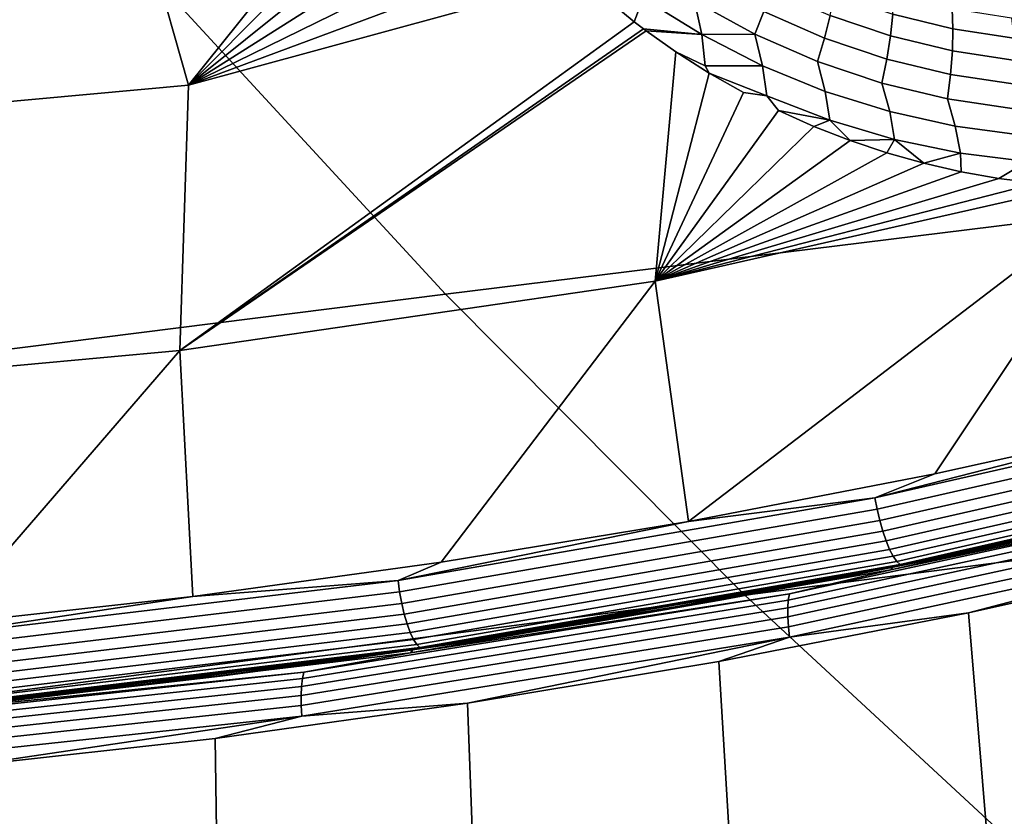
# Model space of a CAD drawing. Header units: metres. Extents: x -240 to 45, y -77 to 27.
# Tile 83 of 256: x -214.96 to -213.41, y -15.11 to -13.86. Entities that reach past the tile are written whole.
import ezdxf

# ---------------------------------------------------------------- set-up
doc = ezdxf.new("R2010")
doc.units = ezdxf.units.M
doc.layers.add('solid_102011X2', color=7, linetype='CONTINUOUS')

msp = doc.modelspace()

# ---------------------------------------------------------------- linework, layer by layer
at = {"layer": 'solid_102011X2'}
for points in [[(-215.183792, -13.279045, 303.423645), (-216.585831, -13.440899, 301.775146), (-216.139908, -13.962854, 301.456696), (-214.745468, -13.794402, 303.105927)], [(-214.355545, -13.442172, 271.914398), (-214.322571, -13.497551, 271.900574), (-214.694046, -13.960658, 271.941467), (-214.807892, -13.558093, 272.023468)], [(-214.298111, -13.514721, 271.89212), (-214.287048, -13.551608, 271.88562), (-214.694046, -13.960658, 271.941467), (-214.322571, -13.497551, 271.900574)], [(-214.287048, -13.551608, 271.88562), (-214.249191, -13.603918, 271.86972), (-214.694046, -13.960658, 271.941467)], [(-215.295044, -13.60066, 272.146851), (-214.807892, -13.558093, 272.023468), (-214.694046, -13.960658, 271.941467), (-215.398056, -14.024784, 272.119141)], [(-214.249191, -13.603918, 271.86972), (-214.209274, -13.654086, 271.852997), (-214.694046, -13.960658, 271.941467)], [(-213.342484, -13.628286, 304.745941), (-214.745468, -13.794402, 303.105927), (-214.290741, -14.288585, 302.776306), (-212.895309, -14.116164, 304.417511)], [(-214.209274, -13.654086, 271.852997), (-214.167206, -13.702241, 271.83548), (-214.694046, -13.960658, 271.941467)], [(-214.167206, -13.702241, 271.83548), (-214.123154, -13.748178, 271.81723), (-214.694046, -13.960658, 271.941467)], [(-214.123154, -13.748178, 271.81723), (-214.077148, -13.791865, 271.79834), (-214.694046, -13.960658, 271.941467)], [(-214.067688, -13.758166, 271.798859), (-213.980179, -13.823753, 271.76413), (-213.994446, -13.860869, 271.764832), (-214.077148, -13.791865, 271.79834)], [(-214.745468, -13.794402, 303.105927), (-216.139908, -13.962854, 301.456696), (-215.677292, -14.463412, 301.126282), (-214.290741, -14.288585, 302.776306)], [(-214.077148, -13.791865, 271.79834), (-213.994446, -13.860869, 271.764832), (-214.707626, -14.376666, 271.865509), (-214.694046, -13.960658, 271.941467)], [(-213.882721, -13.794764, 271.71817), (-213.790787, -13.845027, 271.681671), (-213.804932, -13.880492, 271.694672), (-213.899826, -13.8287, 271.731689)], [(-213.779068, -13.810737, 271.66394), (-213.686752, -13.851236, 271.627777), (-213.695541, -13.886653, 271.644958), (-213.790787, -13.845027, 271.681671)], [(-213.680405, -13.81777, 271.606171), (-213.588181, -13.849039, 271.57077), (-213.591766, -13.883233, 271.591858), (-213.686752, -13.851236, 271.627777)], [(-213.586929, -13.817553, 271.545593), (-213.495132, -13.840136, 271.511414), (-213.493896, -13.87199, 271.536133), (-213.588181, -13.849039, 271.57077)], [(-213.980179, -13.823753, 271.76413), (-213.888336, -13.88108, 271.728363), (-213.979889, -13.871876, 271.759003), (-213.994446, -13.860869, 271.764832)], [(-213.899826, -13.8287, 271.731689), (-213.888336, -13.88108, 271.728363), (-213.980179, -13.823753, 271.76413)], [(-213.899826, -13.8287, 271.731689), (-213.804932, -13.880492, 271.694672), (-213.888336, -13.88108, 271.728363)], [(-213.790787, -13.845027, 271.681671), (-213.695541, -13.886653, 271.644958), (-213.706635, -13.923379, 271.65741), (-213.804932, -13.880492, 271.694672)], [(-213.686752, -13.851236, 271.627777), (-213.591766, -13.883233, 271.591858), (-213.597595, -13.919516, 271.60849), (-213.695541, -13.886653, 271.644958)], [(-213.588181, -13.849039, 271.57077), (-213.493896, -13.87199, 271.536133), (-213.49472, -13.90668, 271.556702), (-213.591766, -13.883233, 271.591858)], [(-213.495132, -13.840136, 271.511414), (-213.401779, -13.854538, 271.478394), (-213.398102, -13.886571, 271.502625), (-213.493896, -13.87199, 271.536133)], [(-213.994446, -13.860869, 271.764832), (-213.979889, -13.871876, 271.759003), (-214.707626, -14.376666, 271.865509)], [(-213.979889, -13.871876, 271.759003), (-213.97551, -13.875126, 271.757263), (-214.707626, -14.376666, 271.865509)], [(-213.928909, -13.90801, 271.73877), (-213.961395, -14.267807, 271.67807), (-214.707626, -14.376666, 271.865509), (-213.97551, -13.875126, 271.757263)], [(-213.888336, -13.88108, 271.728363), (-213.97551, -13.875126, 271.757263), (-213.979889, -13.871876, 271.759003)], [(-213.888336, -13.88108, 271.728363), (-213.882614, -13.930161, 271.721893), (-213.928909, -13.90801, 271.73877), (-213.97551, -13.875126, 271.757263)], [(-213.804932, -13.880492, 271.694672), (-213.792831, -13.929975, 271.692017), (-213.888336, -13.88108, 271.728363)], [(-213.888336, -13.88108, 271.728363), (-213.792831, -13.929975, 271.692017), (-213.882614, -13.930161, 271.721893)], [(-213.804932, -13.880492, 271.694672), (-213.706635, -13.923379, 271.65741), (-213.694229, -13.970288, 271.655518), (-213.792831, -13.929975, 271.692017)], [(-213.493896, -13.87199, 271.536133), (-213.398102, -13.886571, 271.502625), (-213.396179, -13.921534, 271.522644), (-213.49472, -13.90668, 271.556702)], [(-213.695541, -13.886653, 271.644958), (-213.597595, -13.919516, 271.60849), (-213.605576, -13.957232, 271.620361), (-213.706635, -13.923379, 271.65741)], [(-213.591766, -13.883233, 271.591858), (-213.49472, -13.90668, 271.556702), (-213.497559, -13.943575, 271.572723), (-213.597595, -13.919516, 271.60849)], [(-213.928909, -13.90801, 271.73877), (-213.876434, -13.941488, 271.718262), (-213.961395, -14.267807, 271.67807)], [(-213.882614, -13.930161, 271.721893), (-213.876434, -13.941488, 271.718262), (-213.928909, -13.90801, 271.73877)], [(-213.49472, -13.90668, 271.556702), (-213.396179, -13.921534, 271.522644), (-213.396042, -13.958795, 271.538086), (-213.497559, -13.943575, 271.572723)], [(-213.706635, -13.923379, 271.65741), (-213.605576, -13.957232, 271.620361), (-213.593109, -14.001922, 271.619293), (-213.694229, -13.970288, 271.655518)], [(-213.597595, -13.919516, 271.60849), (-213.497559, -13.943575, 271.572723), (-213.502396, -13.982011, 271.583984), (-213.605576, -13.957232, 271.620361)], [(-213.876434, -13.941488, 271.718262), (-213.822769, -13.972183, 271.697571), (-213.961395, -14.267807, 271.67807)], [(-213.792831, -13.929975, 271.692017), (-213.78627, -13.976996, 271.686035), (-213.876434, -13.941488, 271.718262), (-213.882614, -13.930161, 271.721893)], [(-213.78627, -13.976996, 271.686035), (-213.822769, -13.972183, 271.697571), (-213.876434, -13.941488, 271.718262)], [(-213.792831, -13.929975, 271.692017), (-213.694229, -13.970288, 271.655518), (-213.687012, -14.015485, 271.650055), (-213.78627, -13.976996, 271.686035)], [(-213.497559, -13.943575, 271.572723), (-213.396042, -13.958795, 271.538086), (-213.39769, -13.99768, 271.548676), (-213.502396, -13.982011, 271.583984)], [(-213.605576, -13.957232, 271.620361), (-213.502396, -13.982011, 271.583984), (-213.490082, -14.024846, 271.58374), (-213.593109, -14.001922, 271.619293)], [(-215.398056, -14.024784, 272.119141), (-214.694046, -13.960658, 271.941467), (-214.707626, -14.376666, 271.865509), (-215.45842, -14.445683, 272.054108)], [(-213.78627, -13.976996, 271.686035), (-213.767914, -14.000084, 271.676819), (-213.961395, -14.267807, 271.67807), (-213.822769, -13.972183, 271.697571)], [(-213.694229, -13.970288, 271.655518), (-213.593109, -14.001922, 271.619293), (-213.585434, -14.045545, 271.61441), (-213.687012, -14.015485, 271.650055)], [(-213.78627, -13.976996, 271.686035), (-213.687012, -14.015485, 271.650055), (-213.767914, -14.000084, 271.676819)], [(-213.502396, -13.982011, 271.583984), (-213.39769, -13.99768, 271.548676), (-213.385696, -14.039021, 271.549225), (-213.490082, -14.024846, 271.58374)], [(-213.767914, -14.000084, 271.676819), (-213.712097, -14.025111, 271.656067), (-213.961395, -14.267807, 271.67807)], [(-213.687012, -14.015485, 271.650055), (-213.712097, -14.025111, 271.656067), (-213.767914, -14.000084, 271.676819)], [(-213.593109, -14.001922, 271.619293), (-213.490082, -14.024846, 271.58374), (-213.482071, -14.067142, 271.579437), (-213.585434, -14.045545, 271.61441)], [(-213.687012, -14.015485, 271.650055), (-213.655365, -14.047262, 271.635376), (-213.712097, -14.025111, 271.656067)], [(-213.687012, -14.015485, 271.650055), (-213.585434, -14.045545, 271.61441), (-213.655365, -14.047262, 271.635376)], [(-213.712097, -14.025111, 271.656067), (-213.655365, -14.047262, 271.635376), (-213.961395, -14.267807, 271.67807)], [(-213.490082, -14.024846, 271.58374), (-213.385696, -14.039021, 271.549225), (-213.377472, -14.080235, 271.54541), (-213.482071, -14.067142, 271.579437)], [(-213.655365, -14.047262, 271.635376), (-213.59787, -14.066522, 271.614838), (-213.961395, -14.267807, 271.67807)], [(-213.585434, -14.045545, 271.61441), (-213.59787, -14.066522, 271.614838), (-213.655365, -14.047262, 271.635376)], [(-213.585434, -14.045545, 271.61441), (-213.539658, -14.082882, 271.594513), (-213.59787, -14.066522, 271.614838)], [(-213.585434, -14.045545, 271.61441), (-213.482071, -14.067142, 271.579437), (-213.539658, -14.082882, 271.594513)], [(-213.59787, -14.066522, 271.614838), (-213.539658, -14.082882, 271.594513), (-213.961395, -14.267807, 271.67807)], [(-213.482071, -14.067142, 271.579437), (-213.480911, -14.096317, 271.574463), (-213.539658, -14.082882, 271.594513)], [(-213.482071, -14.067142, 271.579437), (-213.377472, -14.080235, 271.54541), (-213.421677, -14.106826, 271.554749), (-213.480911, -14.096317, 271.574463)], [(-213.539658, -14.082882, 271.594513), (-213.480911, -14.096317, 271.574463), (-213.961395, -14.267807, 271.67807)], [(-213.377472, -14.080235, 271.54541), (-213.362183, -14.114387, 271.535461), (-213.421677, -14.106826, 271.554749)], [(-213.480911, -14.096317, 271.574463), (-213.421677, -14.106826, 271.554749), (-213.961395, -14.267807, 271.67807)], [(-213.421677, -14.106826, 271.554749), (-213.362183, -14.114387, 271.535461), (-213.961395, -14.267807, 271.67807)], [(-212.895309, -14.116164, 304.417511), (-214.290741, -14.288585, 302.776306), (-213.820312, -14.760844, 302.435303), (-212.432724, -14.582348, 304.077728)], [(-213.362183, -14.114387, 271.535461), (-213.302505, -14.119018, 271.516632), (-213.961395, -14.267807, 271.67807)], [(-213.302505, -14.119018, 271.516632), (-213.221695, -14.120656, 271.492035), (-213.90892, -14.645167, 271.567932), (-213.961395, -14.267807, 271.67807)], [(-213.522507, -14.570585, 271.471527), (-213.90892, -14.645167, 271.567932), (-213.221695, -14.120656, 271.492035)], [(-213.138321, -14.485635, 271.375702), (-213.522507, -14.570585, 271.471527), (-213.221695, -14.120656, 271.492035), (-213.18335, -14.119582, 271.480682)], [(-214.297287, -14.709318, 271.664856), (-214.687363, -14.762985, 271.762207), (-214.707626, -14.376666, 271.865509), (-213.961395, -14.267807, 271.67807)], [(-213.90892, -14.645167, 271.567932), (-214.297287, -14.709318, 271.664856), (-213.961395, -14.267807, 271.67807)], [(-214.290741, -14.288585, 302.776306), (-215.677292, -14.463412, 301.126282), (-215.198685, -14.941813, 300.784454), (-213.820312, -14.760844, 302.435303)], [(-215.078857, -14.806106, 271.859924), (-215.471497, -14.838647, 271.957916), (-215.45842, -14.445683, 272.054108), (-214.707626, -14.376666, 271.865509)], [(-214.687363, -14.762985, 271.762207), (-215.078857, -14.806106, 271.859924), (-214.707626, -14.376666, 271.865509)], [(-212.875137, -14.439578, 271.306763), (-213.616455, -14.608, 271.491699), (-213.138321, -14.485635, 271.375702)], [(-212.870804, -14.457438, 271.305908), (-213.613007, -14.626061, 271.491028), (-213.616455, -14.608, 271.491699), (-212.875137, -14.439578, 271.306763)], [(-212.865723, -14.47496, 271.308319), (-213.608795, -14.643783, 271.493652), (-213.613007, -14.626061, 271.491028), (-212.870804, -14.457438, 271.305908)], [(-212.860092, -14.49155, 271.313934), (-213.603989, -14.660565, 271.499451), (-213.608795, -14.643783, 271.493652), (-212.865723, -14.47496, 271.308319)], [(-213.616455, -14.608, 271.491699), (-213.522507, -14.570585, 271.471527), (-213.138321, -14.485635, 271.375702)], [(-212.854095, -14.506648, 271.322571), (-213.59874, -14.675839, 271.50827), (-213.603989, -14.660565, 271.499451), (-212.860092, -14.49155, 271.313934)], [(-212.847931, -14.519741, 271.333923), (-213.593216, -14.68909, 271.519775), (-213.59874, -14.675839, 271.50827), (-212.854095, -14.506648, 271.322571)], [(-212.841797, -14.530387, 271.347626), (-213.587616, -14.699867, 271.5336), (-213.593216, -14.68909, 271.519775), (-212.847931, -14.519741, 271.333923)], [(-212.835922, -14.538225, 271.36322), (-213.582123, -14.707807, 271.549255), (-213.587616, -14.699867, 271.5336), (-212.841797, -14.530387, 271.347626)], [(-212.844482, -14.551426, 271.333893), (-213.591248, -14.720952, 271.520081), (-213.587997, -14.716516, 271.536652), (-212.841461, -14.54704, 271.350525)], [(-212.841461, -14.54704, 271.350525), (-213.587997, -14.716516, 271.536652), (-212.895523, -14.560182, 271.381897)], [(-213.582123, -14.707807, 271.549255), (-212.835922, -14.538225, 271.36322), (-212.83049, -14.54299, 271.380127), (-213.57692, -14.712639, 271.566223)], [(-213.57692, -14.712639, 271.566223), (-212.83049, -14.54299, 271.380127), (-213.469574, -14.693272, 271.55777)], [(-212.83049, -14.54299, 271.380127), (-213.275482, -14.651623, 271.509369), (-213.469574, -14.693272, 271.55777)], [(-212.995331, -14.595627, 271.355225), (-213.591248, -14.720952, 271.520081), (-212.844482, -14.551426, 271.333893)], [(-213.587997, -14.716516, 271.536652), (-213.088409, -14.607068, 271.429993), (-212.895523, -14.560182, 271.381897)], [(-213.616455, -14.608, 271.491699), (-213.90892, -14.645167, 271.567932), (-213.522507, -14.570585, 271.471527)], [(-212.432724, -14.582348, 304.077728), (-213.820312, -14.760844, 302.435303), (-213.33493, -15.21044, 302.083466), (-211.955444, -15.026107, 303.727142)], [(-213.616455, -14.608, 271.491699), (-214.365097, -14.737591, 271.678497), (-213.90892, -14.645167, 271.567932)], [(-213.613007, -14.626061, 271.491028), (-214.362549, -14.755806, 271.67804), (-214.365097, -14.737591, 271.678497), (-213.616455, -14.608, 271.491699)], [(-212.99678, -14.61739, 271.328156), (-213.753159, -14.78066, 271.516724), (-213.752319, -14.768515, 271.529236), (-212.996552, -14.605374, 271.34079)], [(-212.996552, -14.605374, 271.34079), (-213.752319, -14.768515, 271.529236), (-213.750626, -14.758663, 271.543549), (-212.995331, -14.595627, 271.355225)], [(-212.995331, -14.595627, 271.355225), (-213.750626, -14.758663, 271.543549), (-213.591248, -14.720952, 271.520081)], [(-213.587997, -14.716516, 271.536652), (-213.281937, -14.651351, 271.478241), (-213.088409, -14.607068, 271.429993)], [(-212.996002, -14.631309, 271.317657), (-213.753082, -14.794728, 271.506409), (-213.753159, -14.78066, 271.516724), (-212.99678, -14.61739, 271.328156)], [(-213.608795, -14.643783, 271.493652), (-214.359222, -14.773682, 271.680847), (-214.362549, -14.755806, 271.67804), (-213.613007, -14.626061, 271.491028)], [(-212.994263, -14.646707, 271.309631), (-213.75209, -14.810292, 271.498596), (-213.753082, -14.794728, 271.506409), (-212.996002, -14.631309, 271.317657)], [(-214.365097, -14.737591, 271.678497), (-214.297287, -14.709318, 271.664856), (-213.90892, -14.645167, 271.567932)], [(-213.603989, -14.660565, 271.499451), (-214.35524, -14.790612, 271.686859), (-214.359222, -14.773682, 271.680847), (-213.608795, -14.643783, 271.493652)], [(-212.991592, -14.663116, 271.304321), (-213.750229, -14.826877, 271.4935), (-213.75209, -14.810292, 271.498596), (-212.994263, -14.646707, 271.309631)], [(-213.587997, -14.716516, 271.536652), (-213.476059, -14.693023, 271.526642), (-213.281937, -14.651351, 271.478241)], [(-213.469574, -14.693272, 271.55777), (-213.275482, -14.651623, 271.509369), (-213.281937, -14.651351, 271.478241), (-213.476059, -14.693023, 271.526642)], [(-213.59874, -14.675839, 271.50827), (-214.350739, -14.806024, 271.695862), (-214.35524, -14.790612, 271.686859), (-213.603989, -14.660565, 271.499451)], [(-212.991592, -14.663116, 271.304321), (-213.469177, -14.788572, 271.421875), (-213.750229, -14.826877, 271.4935)], [(-212.991592, -14.663116, 271.304321), (-213.078888, -14.70169, 271.324554), (-213.469177, -14.788572, 271.421875)], [(-213.593216, -14.68909, 271.519775), (-214.345871, -14.819396, 271.70752), (-214.350739, -14.806024, 271.695862), (-213.59874, -14.675839, 271.50827)], [(-213.587616, -14.699867, 271.5336), (-214.340805, -14.830276, 271.721466), (-214.345871, -14.819396, 271.70752), (-213.593216, -14.68909, 271.519775)], [(-213.582123, -14.707807, 271.549255), (-214.335693, -14.838294, 271.737213), (-214.340805, -14.830276, 271.721466), (-213.587616, -14.699867, 271.5336)], [(-213.66423, -14.732301, 271.606323), (-213.469574, -14.693272, 271.55777), (-213.476059, -14.693023, 271.526642), (-213.670746, -14.732074, 271.575195)], [(-213.587997, -14.716516, 271.536652), (-213.670746, -14.732074, 271.575195), (-213.476059, -14.693023, 271.526642)], [(-213.57692, -14.712639, 271.566223), (-213.469574, -14.693272, 271.55777), (-213.66423, -14.732301, 271.606323)], [(-214.365097, -14.737591, 271.678497), (-214.687363, -14.762985, 271.762207), (-214.297287, -14.709318, 271.664856)], [(-213.591248, -14.720952, 271.520081), (-214.345367, -14.851339, 271.70813), (-214.341904, -14.846867, 271.72464), (-213.587997, -14.716516, 271.536652)], [(-213.587997, -14.716516, 271.536652), (-214.341904, -14.846867, 271.72464), (-213.670746, -14.732074, 271.575195)], [(-214.335693, -14.838294, 271.737213), (-213.582123, -14.707807, 271.549255), (-213.57692, -14.712639, 271.566223), (-214.330734, -14.84318, 271.754242)], [(-214.330734, -14.84318, 271.754242), (-213.57692, -14.712639, 271.566223), (-214.25116, -14.833587, 271.752777)], [(-213.57692, -14.712639, 271.566223), (-214.055054, -14.802465, 271.703857), (-214.25116, -14.833587, 271.752777)], [(-213.57692, -14.712639, 271.566223), (-213.85939, -14.768701, 271.655029), (-214.055054, -14.802465, 271.703857)], [(-213.57692, -14.712639, 271.566223), (-213.66423, -14.732301, 271.606323), (-213.85939, -14.768701, 271.655029)], [(-213.469177, -14.788572, 271.421875), (-213.078888, -14.70169, 271.324554), (-212.802841, -17.300781, 271.255737), (-213.250626, -17.418015, 271.367371)], [(-213.750626, -14.758663, 271.543549), (-214.345367, -14.851339, 271.70813), (-213.591248, -14.720952, 271.520081)], [(-214.341904, -14.846867, 271.72464), (-213.865952, -14.768495, 271.62384), (-213.670746, -14.732074, 271.575195)], [(-213.85939, -14.768701, 271.655029), (-213.66423, -14.732301, 271.606323), (-213.670746, -14.732074, 271.575195), (-213.865952, -14.768495, 271.62384)], [(-214.365097, -14.737591, 271.678497), (-215.119156, -14.828042, 271.866669), (-214.687363, -14.762985, 271.762207)], [(-214.362549, -14.755806, 271.67804), (-215.117508, -14.846365, 271.866425), (-215.119156, -14.828042, 271.866669), (-214.365097, -14.737591, 271.678497)], [(-213.820312, -14.760844, 302.435303), (-215.198685, -14.941813, 300.784454), (-214.704819, -15.397305, 300.431702), (-213.33493, -15.21044, 302.083466)], [(-215.119156, -14.828042, 271.866669), (-215.078857, -14.806106, 271.859924), (-214.687363, -14.762985, 271.762207)], [(-214.359222, -14.773682, 271.680847), (-215.115067, -14.864347, 271.869446), (-215.117508, -14.846365, 271.866425), (-214.362549, -14.755806, 271.67804)], [(-213.752319, -14.768515, 271.529236), (-214.515198, -14.891723, 271.719452), (-214.513, -14.881792, 271.733612), (-213.750626, -14.758663, 271.543549)], [(-213.750626, -14.758663, 271.543549), (-214.513, -14.881792, 271.733612), (-214.345367, -14.851339, 271.70813)], [(-214.35524, -14.790612, 271.686859), (-215.111923, -14.881382, 271.875671), (-215.115067, -14.864347, 271.869446), (-214.359222, -14.773682, 271.680847)], [(-213.753159, -14.78066, 271.516724), (-214.516617, -14.903965, 271.707092), (-214.515198, -14.891723, 271.719452), (-213.752319, -14.768515, 271.529236)], [(-214.341904, -14.846867, 271.72464), (-214.06163, -14.802279, 271.672638), (-213.865952, -14.768495, 271.62384)], [(-214.055054, -14.802465, 271.703857), (-213.85939, -14.768701, 271.655029), (-213.865952, -14.768495, 271.62384), (-214.06163, -14.802279, 271.672638)], [(-214.350739, -14.806024, 271.695862), (-215.108185, -14.896891, 271.884827), (-215.111923, -14.881382, 271.875671), (-214.35524, -14.790612, 271.686859)], [(-213.753082, -14.794728, 271.506409), (-214.517242, -14.918147, 271.69693), (-214.516617, -14.903965, 271.707092), (-213.753159, -14.78066, 271.516724)], [(-213.861618, -14.864869, 271.519714), (-213.469177, -14.788572, 271.421875), (-213.250626, -17.418015, 271.367371), (-213.701736, -17.524626, 271.479858)], [(-213.750229, -14.826877, 271.4935), (-213.469177, -14.788572, 271.421875), (-213.861618, -14.864869, 271.519714)], [(-214.345871, -14.819396, 271.70752), (-215.103973, -14.91035, 271.896637), (-215.108185, -14.896891, 271.884827), (-214.350739, -14.806024, 271.695862)], [(-213.75209, -14.810292, 271.498596), (-214.517029, -14.933835, 271.689301), (-214.517242, -14.918147, 271.69693), (-213.753082, -14.794728, 271.506409)], [(-214.341904, -14.846867, 271.72464), (-214.257782, -14.83342, 271.721558), (-214.06163, -14.802279, 271.672638)], [(-214.25116, -14.833587, 271.752777), (-214.055054, -14.802465, 271.703857), (-214.06163, -14.802279, 271.672638), (-214.257782, -14.83342, 271.721558)], [(-214.340805, -14.830276, 271.721466), (-215.099426, -14.921302, 271.910706), (-215.103973, -14.91035, 271.896637), (-214.345871, -14.819396, 271.70752)], [(-213.750229, -14.826877, 271.4935), (-214.516006, -14.950553, 271.684418), (-214.517029, -14.933835, 271.689301), (-213.75209, -14.810292, 271.498596)], [(-214.335693, -14.838294, 271.737213), (-215.094727, -14.929378, 271.926575), (-215.099426, -14.921302, 271.910706), (-214.340805, -14.830276, 271.721466)], [(-215.094727, -14.929378, 271.926575), (-214.335693, -14.838294, 271.737213), (-214.330734, -14.84318, 271.754242), (-215.089996, -14.934303, 271.943634)], [(-213.750229, -14.826877, 271.4935), (-214.256134, -14.930572, 271.618073), (-214.516006, -14.950553, 271.684418)], [(-214.447678, -14.862058, 271.801819), (-214.25116, -14.833587, 271.752777), (-214.257782, -14.83342, 271.721558), (-214.45433, -14.86191, 271.770569)], [(-214.341904, -14.846867, 271.72464), (-214.45433, -14.86191, 271.770569), (-214.257782, -14.83342, 271.721558)], [(-214.330734, -14.84318, 271.754242), (-214.25116, -14.833587, 271.752777), (-214.447678, -14.862058, 271.801819)], [(-213.750229, -14.826877, 271.4935), (-213.861618, -14.864869, 271.519714), (-214.256134, -14.930572, 271.618073)], [(-214.345367, -14.851339, 271.70813), (-215.104935, -14.94229, 271.897491), (-215.101242, -14.937791, 271.91394), (-214.341904, -14.846867, 271.72464)], [(-214.513, -14.881792, 271.733612), (-215.104935, -14.94229, 271.897491), (-214.345367, -14.851339, 271.70813)], [(-214.341904, -14.846867, 271.72464), (-215.101242, -14.937791, 271.91394), (-214.45433, -14.86191, 271.770569)], [(-215.089996, -14.934303, 271.943634), (-214.330734, -14.84318, 271.754242), (-215.039337, -14.931514, 271.949463)], [(-214.330734, -14.84318, 271.754242), (-214.841797, -14.911027, 271.900177), (-215.039337, -14.931514, 271.949463)], [(-214.330734, -14.84318, 271.754242), (-214.644562, -14.887873, 271.850952), (-214.841797, -14.911027, 271.900177)], [(-214.330734, -14.84318, 271.754242), (-214.447678, -14.862058, 271.801819), (-214.644562, -14.887873, 271.850952)], [(-215.101242, -14.937791, 271.91394), (-214.65126, -14.887743, 271.819641), (-214.45433, -14.86191, 271.770569)], [(-214.644562, -14.887873, 271.850952), (-214.447678, -14.862058, 271.801819), (-214.45433, -14.86191, 271.770569), (-214.65126, -14.887743, 271.819641)], [(-214.256134, -14.930572, 271.618073), (-213.861618, -14.864869, 271.519714), (-213.701736, -17.524626, 271.479858), (-214.155869, -17.620525, 271.593079)], [(-214.515198, -14.891723, 271.719452), (-215.283157, -14.974705, 271.910919), (-215.280472, -14.964721, 271.924957), (-214.513, -14.881792, 271.733612)], [(-214.513, -14.881792, 271.733612), (-215.280472, -14.964721, 271.924957), (-215.104935, -14.94229, 271.897491)], [(-214.516617, -14.903965, 271.707092), (-215.285202, -14.987012, 271.898712), (-215.283157, -14.974705, 271.910919), (-214.515198, -14.891723, 271.719452)], [(-215.101242, -14.937791, 271.91394), (-214.848526, -14.910913, 271.868835), (-214.65126, -14.887743, 271.819641)], [(-214.841797, -14.911027, 271.900177), (-214.644562, -14.887873, 271.850952), (-214.65126, -14.887743, 271.819641), (-214.848526, -14.910913, 271.868835)], [(-214.517242, -14.918147, 271.69693), (-215.286514, -15.001269, 271.888733), (-215.285202, -14.987012, 271.898712), (-214.516617, -14.903965, 271.707092)], [(-215.101242, -14.937791, 271.91394), (-215.046097, -14.931417, 271.918091), (-214.848526, -14.910913, 271.868835)], [(-215.039337, -14.931514, 271.949463), (-214.841797, -14.911027, 271.900177), (-214.848526, -14.910913, 271.868835), (-215.046097, -14.931417, 271.918091)], [(-214.517029, -14.933835, 271.689301), (-215.287094, -15.017042, 271.881287), (-215.286514, -15.001269, 271.888733), (-214.517242, -14.918147, 271.69693)], [(-214.652222, -14.985571, 271.716827), (-214.256134, -14.930572, 271.618073), (-214.155869, -17.620525, 271.593079), (-214.612701, -17.705599, 271.70697)], [(-214.516006, -14.950553, 271.684418), (-214.256134, -14.930572, 271.618073), (-214.652222, -14.985571, 271.716827)], [(-215.198685, -14.941813, 300.784454), (-216.565979, -15.124961, 299.124695), (-216.063263, -15.586383, 298.771484), (-214.704819, -15.397305, 300.431702)], [(-214.516006, -14.950553, 271.684418), (-215.28688, -15.03385, 271.876617), (-215.287094, -15.017042, 271.881287), (-214.517029, -14.933835, 271.689301)], [(-214.516006, -14.950553, 271.684418), (-215.049789, -15.029863, 271.815948), (-215.28688, -15.03385, 271.876617)], [(-214.516006, -14.950553, 271.684418), (-214.652222, -14.985571, 271.716827), (-215.049789, -15.029863, 271.815948)], [(-215.049789, -15.029863, 271.815948), (-214.652222, -14.985571, 271.716827), (-214.612701, -17.705599, 271.70697), (-215.071915, -17.779783, 271.821472)]]:
    msp.add_3dface(points, dxfattribs=at)

doc.saveas('drawing.dxf')
